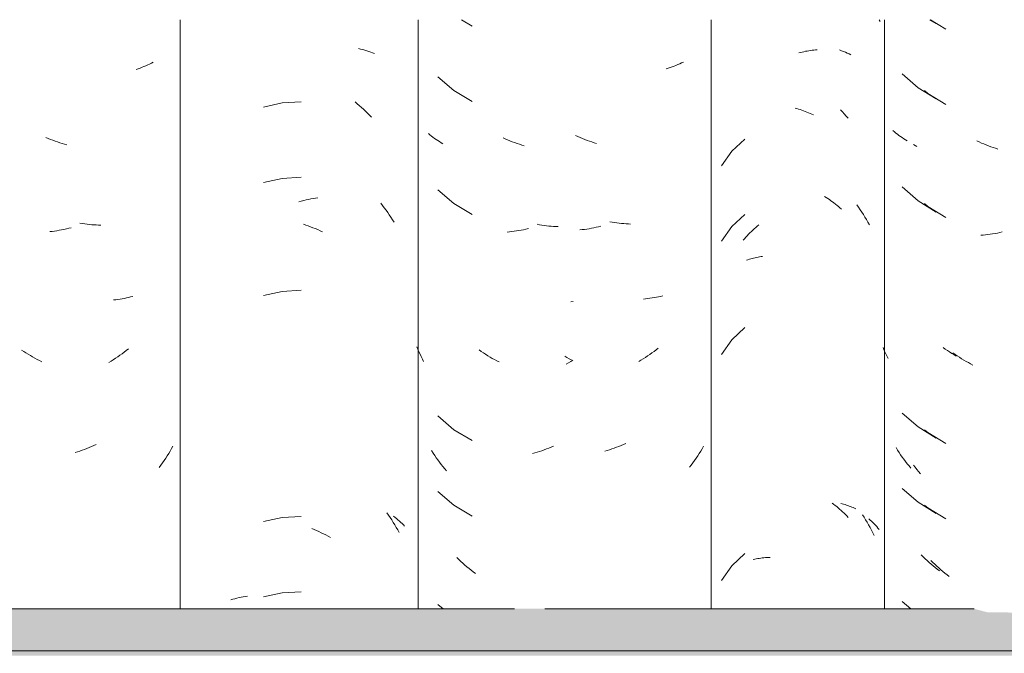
# Model space of a CAD drawing. Header units: metres. Extents: x -28.2 to -1.6, y -1.6 to 5.9.
# Tile 52 of 88: x -16.625 to -16.231, y 3.261 to 3.514. Entities that reach past the tile are written whole.
import ezdxf

# ---------------------------------------------------------------- set-up
doc = ezdxf.new("R2010")
doc.units = ezdxf.units.M
doc.layers.add('A-GLAZ-CWMG', color=7, linetype='Continuous', lineweight=5)
doc.layers.add('A-ROOF', color=7, linetype='Continuous', lineweight=5)

# ---------------------------------------------------------------- blocks, each defined once
blk = doc.blocks.new('FP_103-CASA 4')
at = {"layer": 'A-GLAZ-CWMG', "color": 9, "true_color": 0xc0c0c0}
for p, q in [((-17.34395, 3.51402), (-17.34143, 3.51245)), ((-17.35493, 3.49234), (-17.3486, 3.48677)), ((-17.3486, 3.48677), (-17.34143, 3.48231)), ((-17.35809, 3.46916), (-17.35866, 3.46966)), ((-17.3575, 3.46868), (-17.35809, 3.46916)), ((-17.3569, 3.4682), (-17.3575, 3.46868)), ((-17.35628, 3.46773), (-17.3569, 3.4682)), ((-17.35565, 3.46728), (-17.35628, 3.46773)), ((-17.35501, 3.46684), (-17.35565, 3.46728)), ((-17.35436, 3.4664), (-17.35501, 3.46684)), ((-17.35369, 3.46599), (-17.35436, 3.4664)), ((-17.35301, 3.46558), (-17.35369, 3.46599)), ((-17.35493, 3.44713), (-17.3486, 3.44156)), ((-17.3486, 3.44156), (-17.34143, 3.4371)), ((-17.36212, 3.38177), (-17.36261, 3.38286)), ((-17.36162, 3.38068), (-17.36212, 3.38177)), ((-17.33778, 3.3823), (-17.33865, 3.38291)), ((-17.33691, 3.3817), (-17.33778, 3.3823)), ((-17.33604, 3.38112), (-17.33691, 3.3817)), ((-17.33515, 3.38056), (-17.33604, 3.38112)), ((-17.36111, 3.37961), (-17.36162, 3.38068)), ((-17.36058, 3.37855), (-17.36111, 3.37961)), ((-17.33426, 3.38001), (-17.33515, 3.38056)), ((-17.33337, 3.37948), (-17.33426, 3.38001)), ((-17.35493, 3.3567), (-17.3486, 3.35113)), ((-17.3486, 3.35113), (-17.34143, 3.34667)), ((-17.35684, 3.34189), (-17.35744, 3.34285)), ((-17.35622, 3.34095), (-17.35684, 3.34189)), ((-17.35559, 3.34002), (-17.35622, 3.34095)), ((-17.35495, 3.3391), (-17.35559, 3.34002)), ((-17.35429, 3.33819), (-17.35495, 3.3391)), ((-17.35363, 3.33729), (-17.35429, 3.33819)), ((-17.35295, 3.33641), (-17.35363, 3.33729)), ((-17.35225, 3.33554), (-17.35295, 3.33641)), ((-17.35155, 3.33468), (-17.35225, 3.33554)), ((-17.35493, 3.32656), (-17.3486, 3.32099)), ((-17.3486, 3.32099), (-17.34143, 3.31653)), ((-17.34662, 3.29919), (-17.3474, 3.29996)), ((-17.34584, 3.29843), (-17.34662, 3.29919)), ((-17.34505, 3.29769), (-17.34584, 3.29843)), ((-17.34424, 3.29696), (-17.34505, 3.29769)), ((-17.34343, 3.29625), (-17.34424, 3.29696)), ((-17.34261, 3.29555), (-17.34343, 3.29625)), ((-17.34178, 3.29487), (-17.34261, 3.29555)), ((-17.34095, 3.2942), (-17.34178, 3.29487)), ((-17.3401, 3.29355), (-17.34095, 3.2942)), ((-17.35493, 3.28134), (-17.35158, 3.27839))]:
    blk.add_line(p, q, dxfattribs=at)
blk = doc.blocks.new('FP_104-CASA 4')
at = {"layer": 'A-GLAZ-CWMG', "color": 9, "true_color": 0xc0c0c0}
for p, q in [((-17.39631, 3.50071), (-17.39564, 3.50089)), ((-17.39564, 3.50089), (-17.39497, 3.50106)), ((-17.39497, 3.50106), (-17.3943, 3.50122)), ((-17.3943, 3.50122), (-17.39363, 3.50136)), ((-17.39363, 3.50136), (-17.39297, 3.50149)), ((-17.39297, 3.50149), (-17.3923, 3.50161)), ((-17.3923, 3.50161), (-17.39163, 3.50171)), ((-17.39163, 3.50171), (-17.39097, 3.50181)), ((-17.39097, 3.50181), (-17.39031, 3.50189)), ((-17.39031, 3.50189), (-17.38965, 3.50195)), ((-17.38965, 3.50195), (-17.38899, 3.50201)), ((-17.39781, 3.47863), (-17.39713, 3.47845)), ((-17.39713, 3.47845), (-17.39646, 3.47825)), ((-17.39646, 3.47825), (-17.39579, 3.47805)), ((-17.39579, 3.47805), (-17.39512, 3.47783)), ((-17.39512, 3.47783), (-17.39445, 3.4776)), ((-17.39445, 3.4776), (-17.39378, 3.47735)), ((-17.39378, 3.47735), (-17.39311, 3.47709)), ((-17.39311, 3.47709), (-17.39245, 3.47682)), ((-17.39245, 3.47682), (-17.39178, 3.47654)), ((-17.39178, 3.47654), (-17.39112, 3.47624)), ((-17.39112, 3.47624), (-17.39046, 3.47593)), ((-17.41785, 3.46629), (-17.42309, 3.46139)), ((-17.42309, 3.46139), (-17.4272, 3.45552)), ((-17.38599, 3.44333), (-17.38535, 3.44293)), ((-17.38535, 3.44293), (-17.38472, 3.44251)), ((-17.38472, 3.44251), (-17.38409, 3.44208)), ((-17.38409, 3.44208), (-17.38347, 3.44163)), ((-17.38347, 3.44163), (-17.38285, 3.44118)), ((-17.38285, 3.44118), (-17.38224, 3.44071)), ((-17.38224, 3.44071), (-17.38163, 3.44024)), ((-17.38163, 3.44024), (-17.38103, 3.43975)), ((-17.41785, 3.43615), (-17.42309, 3.43124)), ((-17.38103, 3.43975), (-17.38043, 3.43924)), ((-17.38043, 3.43924), (-17.37984, 3.43873)), ((-17.37984, 3.43873), (-17.37926, 3.43821)), ((-17.42309, 3.43124), (-17.4272, 3.42538)), ((-17.41693, 3.42761), (-17.41638, 3.42818)), ((-17.41638, 3.42818), (-17.41582, 3.42875)), ((-17.41582, 3.42875), (-17.41526, 3.42931)), ((-17.41526, 3.42931), (-17.41468, 3.42985)), ((-17.41468, 3.42985), (-17.41411, 3.43038)), ((-17.41411, 3.43038), (-17.41352, 3.43091)), ((-17.41352, 3.43091), (-17.41293, 3.43142)), ((-17.41293, 3.43142), (-17.41233, 3.43192)), ((-17.41853, 3.42582), (-17.418, 3.42642)), ((-17.418, 3.42642), (-17.41747, 3.42702)), ((-17.41747, 3.42702), (-17.41693, 3.42761)), ((-17.41716, 3.41784), (-17.41662, 3.41803)), ((-17.41662, 3.41803), (-17.41606, 3.41821)), ((-17.41606, 3.41821), (-17.4155, 3.41838)), ((-17.4155, 3.41838), (-17.41493, 3.41853)), ((-17.41493, 3.41853), (-17.41436, 3.41868)), ((-17.41436, 3.41868), (-17.41378, 3.41882)), ((-17.41378, 3.41882), (-17.41319, 3.41894)), ((-17.41319, 3.41894), (-17.41259, 3.41905)), ((-17.41259, 3.41905), (-17.41199, 3.41916)), ((-17.41199, 3.41916), (-17.41139, 3.41925)), ((-17.41139, 3.41925), (-17.41078, 3.41932)), ((-17.41785, 3.39093), (-17.42309, 3.38603)), ((-17.42309, 3.38603), (-17.4272, 3.38016)), ((-17.38298, 3.32071), (-17.38237, 3.32024)), ((-17.38237, 3.32024), (-17.38176, 3.31977)), ((-17.38176, 3.31977), (-17.38116, 3.31928)), ((-17.38116, 3.31928), (-17.38056, 3.31878)), ((-17.38056, 3.31878), (-17.37997, 3.31827)), ((-17.37997, 3.31827), (-17.37938, 3.31775)), ((-17.37954, 3.32049), (-17.37896, 3.32036)), ((-17.37896, 3.32036), (-17.37839, 3.32021)), ((-17.37839, 3.32021), (-17.37782, 3.32005)), ((-17.37782, 3.32005), (-17.37726, 3.31988)), ((-17.37726, 3.31988), (-17.37671, 3.3197)), ((-17.37671, 3.3197), (-17.37616, 3.31951)), ((-17.37616, 3.31951), (-17.37563, 3.3193)), ((-17.37563, 3.3193), (-17.3751, 3.31909)), ((-17.3751, 3.31909), (-17.37457, 3.31887)), ((-17.37457, 3.31887), (-17.37406, 3.31864)), ((-17.37406, 3.31864), (-17.37356, 3.3184)), ((-17.37938, 3.31775), (-17.3788, 3.31722)), ((-17.3788, 3.31722), (-17.37823, 3.31668)), ((-17.37823, 3.31668), (-17.37767, 3.31612)), ((-17.37767, 3.31612), (-17.37711, 3.31556)), ((-17.37711, 3.31556), (-17.37656, 3.31498)), ((-17.41785, 3.30051), (-17.42309, 3.2956)), ((-17.4139, 3.29822), (-17.41331, 3.29834)), ((-17.41331, 3.29834), (-17.41272, 3.29846)), ((-17.41272, 3.29846), (-17.41212, 3.29856)), ((-17.41212, 3.29856), (-17.41152, 3.29866)), ((-17.41152, 3.29866), (-17.41091, 3.29874)), ((-17.41091, 3.29874), (-17.41029, 3.29881)), ((-17.41029, 3.29881), (-17.40967, 3.29886)), ((-17.40967, 3.29886), (-17.40905, 3.29891)), ((-17.40905, 3.29891), (-17.40842, 3.29894)), ((-17.40842, 3.29894), (-17.40778, 3.29897)), ((-17.42309, 3.2956), (-17.4272, 3.28973)), ((-17.41448, 3.29808), (-17.4139, 3.29822))]:
    blk.add_line(p, q, dxfattribs=at)
blk = doc.blocks.new('FP_105-CASA 4')
at = {"layer": 'A-GLAZ-CWMG', "color": 9, "true_color": 0xc0c0c0}
for p, q in [((-17.44693, 3.49516), (-17.44772, 3.49489)), ((-17.44615, 3.49544), (-17.44693, 3.49516)), ((-17.44539, 3.49574), (-17.44615, 3.49544)), ((-17.44463, 3.49606), (-17.44539, 3.49574)), ((-17.44388, 3.49639), (-17.44463, 3.49606)), ((-17.44314, 3.49673), (-17.44388, 3.49639)), ((-17.44242, 3.49708), (-17.44314, 3.49673)), ((-17.44852, 3.49463), (-17.44932, 3.49438)), ((-17.44772, 3.49489), (-17.44852, 3.49463)), ((-17.48465, 3.46724), (-17.48557, 3.46765)), ((-17.48372, 3.46684), (-17.48465, 3.46724)), ((-17.48279, 3.46646), (-17.48372, 3.46684)), ((-17.48186, 3.4661), (-17.48279, 3.46646)), ((-17.48092, 3.46576), (-17.48186, 3.4661)), ((-17.47998, 3.46543), (-17.48092, 3.46576)), ((-17.47904, 3.46512), (-17.47998, 3.46543)), ((-17.4781, 3.46483), (-17.47904, 3.46512)), ((-17.47716, 3.46455), (-17.4781, 3.46483)), ((-17.47094, 3.43301), (-17.47187, 3.43317)), ((-17.47, 3.43286), (-17.47094, 3.43301)), ((-17.46906, 3.43273), (-17.47, 3.43286)), ((-17.46813, 3.43262), (-17.46906, 3.43273)), ((-17.4672, 3.43252), (-17.46813, 3.43262)), ((-17.46627, 3.43244), (-17.4672, 3.43252)), ((-17.46535, 3.43238), (-17.46627, 3.43244)), ((-17.46442, 3.43233), (-17.46535, 3.43238)), ((-17.46351, 3.4323), (-17.46442, 3.43233)), ((-17.48296, 3.43004), (-17.48389, 3.42994)), ((-17.48203, 3.43015), (-17.48296, 3.43004)), ((-17.48109, 3.43028), (-17.48203, 3.43015)), ((-17.48015, 3.43043), (-17.48109, 3.43028)), ((-17.47921, 3.4306), (-17.48015, 3.43043)), ((-17.47827, 3.43078), (-17.47921, 3.4306)), ((-17.47733, 3.43098), (-17.47827, 3.43078)), ((-17.47639, 3.43119), (-17.47733, 3.43098)), ((-17.47545, 3.43143), (-17.47639, 3.43119)), ((-17.45755, 3.40238), (-17.45844, 3.4023)), ((-17.45667, 3.40248), (-17.45755, 3.40238)), ((-17.4558, 3.40259), (-17.45667, 3.40248)), ((-17.45493, 3.40271), (-17.4558, 3.40259)), ((-17.45407, 3.40285), (-17.45493, 3.40271)), ((-17.45322, 3.40301), (-17.45407, 3.40285)), ((-17.45238, 3.40319), (-17.45322, 3.40301)), ((-17.45154, 3.40337), (-17.45238, 3.40319)), ((-17.45071, 3.40358), (-17.45154, 3.40337)), ((-17.45416, 3.38133), (-17.45502, 3.38071)), ((-17.45331, 3.38197), (-17.45416, 3.38133)), ((-17.45246, 3.38262), (-17.45331, 3.38197)), ((-17.48897, 3.37889), (-17.48987, 3.37938)), ((-17.48806, 3.37842), (-17.48897, 3.37889)), ((-17.48714, 3.37796), (-17.48806, 3.37842)), ((-17.45942, 3.37786), (-17.46031, 3.37733)), ((-17.45853, 3.3784), (-17.45942, 3.37786)), ((-17.45764, 3.37895), (-17.45853, 3.3784)), ((-17.45676, 3.37952), (-17.45764, 3.37895)), ((-17.45589, 3.38011), (-17.45676, 3.37952)), ((-17.45502, 3.38071), (-17.45589, 3.38011)), ((-17.47291, 3.34171), (-17.47385, 3.34143)), ((-17.47197, 3.34201), (-17.47291, 3.34171)), ((-17.47103, 3.34232), (-17.47197, 3.34201)), ((-17.47009, 3.34265), (-17.47103, 3.34232)), ((-17.46916, 3.343), (-17.47009, 3.34265)), ((-17.46822, 3.34336), (-17.46916, 3.343)), ((-17.46729, 3.34374), (-17.46822, 3.34336)), ((-17.46636, 3.34414), (-17.46729, 3.34374)), ((-17.46544, 3.34455), (-17.46636, 3.34414)), ((-17.43492, 3.34242), (-17.4355, 3.34145)), ((-17.43435, 3.3434), (-17.43492, 3.34242)), ((-17.43797, 3.33768), (-17.43862, 3.33677)), ((-17.43733, 3.33861), (-17.43797, 3.33768)), ((-17.43671, 3.33955), (-17.43733, 3.33861)), ((-17.4361, 3.34049), (-17.43671, 3.33955)), ((-17.4355, 3.34145), (-17.4361, 3.34049)), ((-17.43928, 3.33587), (-17.43996, 3.33498)), ((-17.43862, 3.33677), (-17.43928, 3.33587))]:
    blk.add_line(p, q, dxfattribs=at)
blk = doc.blocks.new('Rectangular Mullion - Telha Fibrocimento - Ondulada-V99-CASA 4')
at = {"layer": 'A-GLAZ-CWMG'}
for p, q in [((-17.43132, 3.27839), (-17.43132, 3.51402)), ((-17.3621, 3.27839), (-17.3621, 3.51402))]:
    blk.add_line(p, q, dxfattribs=at)
for name in ['FP_105-CASA 4', 'FP_104-CASA 4', 'FP_103-CASA 4']:
    blk.add_blockref(name, (0, 0), dxfattribs=at)
blk = doc.blocks.new('FP_114-CASA 4')
at = {"layer": 'A-GLAZ-CWMG', "color": 9, "true_color": 0xc0c0c0}
for p, q in [((-17.57229, 3.50247), (-17.57146, 3.50228)), ((-17.57146, 3.50228), (-17.57063, 3.50207)), ((-17.57063, 3.50207), (-17.56982, 3.50184)), ((-17.56982, 3.50184), (-17.56901, 3.5016)), ((-17.56901, 3.5016), (-17.56822, 3.50134)), ((-17.56822, 3.50134), (-17.56743, 3.50107)), ((-17.56743, 3.50107), (-17.56666, 3.50078)), ((-17.56666, 3.50078), (-17.5659, 3.50048)), ((-17.60286, 3.48071), (-17.61033, 3.47909)), ((-17.59523, 3.48117), (-17.60286, 3.48071)), ((-17.57366, 3.48112), (-17.57281, 3.48041)), ((-17.57281, 3.48041), (-17.57197, 3.47969)), ((-17.57197, 3.47969), (-17.57114, 3.47895)), ((-17.57114, 3.47895), (-17.57032, 3.4782)), ((-17.57032, 3.4782), (-17.56951, 3.47743)), ((-17.56951, 3.47743), (-17.56871, 3.47664)), ((-17.56871, 3.47664), (-17.56792, 3.47584)), ((-17.56792, 3.47584), (-17.56714, 3.47502)), ((-17.60286, 3.45056), (-17.61033, 3.44894)), ((-17.59523, 3.45102), (-17.60286, 3.45056)), ((-17.59612, 3.44122), (-17.59516, 3.44149)), ((-17.59516, 3.44149), (-17.59421, 3.44173)), ((-17.59421, 3.44173), (-17.59325, 3.44195)), ((-17.59325, 3.44195), (-17.5923, 3.44216)), ((-17.5923, 3.44216), (-17.59134, 3.44235)), ((-17.59134, 3.44235), (-17.59039, 3.44252)), ((-17.59039, 3.44252), (-17.58944, 3.44267)), ((-17.58944, 3.44267), (-17.5885, 3.4428)), ((-17.56341, 3.44059), (-17.5627, 3.43969)), ((-17.5627, 3.43969), (-17.562, 3.43877)), ((-17.562, 3.43877), (-17.56131, 3.43784)), ((-17.56131, 3.43784), (-17.56064, 3.4369)), ((-17.56064, 3.4369), (-17.55998, 3.43594)), ((-17.59434, 3.43218), (-17.59338, 3.43187)), ((-17.55998, 3.43594), (-17.55934, 3.43498)), ((-17.55934, 3.43498), (-17.5587, 3.434)), ((-17.5587, 3.434), (-17.55809, 3.43301)), ((-17.59338, 3.43187), (-17.59242, 3.43154)), ((-17.59242, 3.43154), (-17.59147, 3.43119)), ((-17.59147, 3.43119), (-17.59052, 3.43083)), ((-17.59052, 3.43083), (-17.58957, 3.43044)), ((-17.58957, 3.43044), (-17.58862, 3.43004)), ((-17.58862, 3.43004), (-17.58768, 3.42962)), ((-17.58768, 3.42962), (-17.58674, 3.42918)), ((-17.60286, 3.40535), (-17.61033, 3.40373)), ((-17.59523, 3.40581), (-17.60286, 3.40535)), ((-17.60286, 3.31492), (-17.61033, 3.3133)), ((-17.59523, 3.31538), (-17.60286, 3.31492)), ((-17.56099, 3.31682), (-17.56032, 3.31587)), ((-17.56032, 3.31587), (-17.55967, 3.31491)), ((-17.55967, 3.31491), (-17.55903, 3.31394)), ((-17.5583, 3.31539), (-17.55769, 3.31493)), ((-17.55769, 3.31493), (-17.5571, 3.31445)), ((-17.5571, 3.31445), (-17.55652, 3.31397)), ((-17.55652, 3.31397), (-17.55596, 3.31348)), ((-17.59101, 3.31045), (-17.59006, 3.31007)), ((-17.59006, 3.31007), (-17.58911, 3.30968)), ((-17.55903, 3.31394), (-17.5584, 3.31295)), ((-17.5584, 3.31295), (-17.55779, 3.31195)), ((-17.55779, 3.31195), (-17.5572, 3.31094)), ((-17.5572, 3.31094), (-17.55661, 3.30992)), ((-17.55596, 3.31348), (-17.55541, 3.31297)), ((-17.55541, 3.31297), (-17.55487, 3.31246)), ((-17.55487, 3.31246), (-17.55435, 3.31193)), ((-17.55435, 3.31193), (-17.55385, 3.31139)), ((-17.58911, 3.30968), (-17.58817, 3.30927)), ((-17.58817, 3.30927), (-17.58723, 3.30884)), ((-17.58723, 3.30884), (-17.58629, 3.30839)), ((-17.58629, 3.30839), (-17.58535, 3.30792)), ((-17.58535, 3.30792), (-17.58442, 3.30744)), ((-17.58442, 3.30744), (-17.58349, 3.30694)), ((-17.55661, 3.30992), (-17.55605, 3.30889)), ((-17.62172, 3.28245), (-17.6209, 3.28267)), ((-17.6209, 3.28267), (-17.62007, 3.28287)), ((-17.62007, 3.28287), (-17.61923, 3.28305)), ((-17.61923, 3.28305), (-17.61838, 3.28322)), ((-17.61838, 3.28322), (-17.61752, 3.28337)), ((-17.61752, 3.28337), (-17.61666, 3.2835)), ((-17.60286, 3.28478), (-17.61033, 3.28316)), ((-17.59523, 3.28524), (-17.60286, 3.28478)), ((-17.62333, 3.28197), (-17.62253, 3.28222)), ((-17.62253, 3.28222), (-17.62172, 3.28245))]:
    blk.add_line(p, q, dxfattribs=at)
blk = doc.blocks.new('FP_115-CASA 4')
at = {"layer": 'A-GLAZ-CWMG', "color": 9, "true_color": 0xc0c0c0}
for p, q in [((-17.65805, 3.49527), (-17.65882, 3.49497)), ((-17.65729, 3.49558), (-17.65805, 3.49527)), ((-17.65655, 3.49591), (-17.65729, 3.49558)), ((-17.65581, 3.49625), (-17.65655, 3.49591)), ((-17.65508, 3.4966), (-17.65581, 3.49625)), ((-17.65437, 3.49697), (-17.65508, 3.4966)), ((-17.66039, 3.49441), (-17.66118, 3.49415)), ((-17.6596, 3.49468), (-17.66039, 3.49441)), ((-17.65882, 3.49497), (-17.6596, 3.49468)), ((-17.69641, 3.46654), (-17.69734, 3.46694)), ((-17.69548, 3.46615), (-17.69641, 3.46654)), ((-17.69455, 3.46579), (-17.69548, 3.46615)), ((-17.69361, 3.46543), (-17.69455, 3.46579)), ((-17.69268, 3.4651), (-17.69361, 3.46543)), ((-17.69174, 3.46478), (-17.69268, 3.4651)), ((-17.6908, 3.46448), (-17.69174, 3.46478)), ((-17.68986, 3.4642), (-17.6908, 3.46448)), ((-17.68892, 3.46393), (-17.68986, 3.4642)), ((-17.68269, 3.43246), (-17.68363, 3.43262)), ((-17.68176, 3.43233), (-17.68269, 3.43246)), ((-17.68082, 3.43221), (-17.68176, 3.43233)), ((-17.67989, 3.43211), (-17.68082, 3.43221)), ((-17.67896, 3.43202), (-17.67989, 3.43211)), ((-17.69472, 3.42936), (-17.69565, 3.42925)), ((-17.69378, 3.42948), (-17.69472, 3.42936)), ((-17.69285, 3.42962), (-17.69378, 3.42948)), ((-17.69191, 3.42978), (-17.69285, 3.42962)), ((-17.69097, 3.42996), (-17.69191, 3.42978)), ((-17.69003, 3.43015), (-17.69097, 3.42996)), ((-17.68909, 3.43036), (-17.69003, 3.43015)), ((-17.68815, 3.43058), (-17.68909, 3.43036)), ((-17.6872, 3.43083), (-17.68815, 3.43058)), ((-17.67804, 3.43196), (-17.67896, 3.43202)), ((-17.67711, 3.43191), (-17.67804, 3.43196)), ((-17.67619, 3.43187), (-17.67711, 3.43191)), ((-17.67528, 3.43186), (-17.67619, 3.43187)), ((-17.66935, 3.40202), (-17.67023, 3.40193)), ((-17.66848, 3.40213), (-17.66935, 3.40202)), ((-17.66761, 3.40225), (-17.66848, 3.40213)), ((-17.66675, 3.40239), (-17.66761, 3.40225)), ((-17.6659, 3.40255), (-17.66675, 3.40239)), ((-17.66505, 3.40272), (-17.6659, 3.40255)), ((-17.66421, 3.40291), (-17.66505, 3.40272)), ((-17.66338, 3.40311), (-17.66421, 3.40291)), ((-17.66256, 3.40332), (-17.66338, 3.40311)), ((-17.70612, 3.38129), (-17.707, 3.38187)), ((-17.70524, 3.38072), (-17.70612, 3.38129)), ((-17.66598, 3.38103), (-17.66683, 3.38039)), ((-17.66513, 3.38167), (-17.66598, 3.38103)), ((-17.66429, 3.38234), (-17.66513, 3.38167)), ((-17.70435, 3.38018), (-17.70524, 3.38072)), ((-17.70345, 3.37965), (-17.70435, 3.38018)), ((-17.70255, 3.37913), (-17.70345, 3.37965)), ((-17.70165, 3.37863), (-17.70255, 3.37913)), ((-17.70074, 3.37815), (-17.70165, 3.37863)), ((-17.69983, 3.37769), (-17.70074, 3.37815)), ((-17.69891, 3.37724), (-17.69983, 3.37769)), ((-17.67121, 3.37747), (-17.6721, 3.37693)), ((-17.67032, 3.37802), (-17.67121, 3.37747)), ((-17.66944, 3.37859), (-17.67032, 3.37802)), ((-17.66856, 3.37918), (-17.66944, 3.37859)), ((-17.6677, 3.37978), (-17.66856, 3.37918)), ((-17.66683, 3.38039), (-17.6677, 3.37978)), ((-17.68278, 3.34178), (-17.68372, 3.34145)), ((-17.68185, 3.34212), (-17.68278, 3.34178)), ((-17.68091, 3.34248), (-17.68185, 3.34212)), ((-17.67998, 3.34285), (-17.68091, 3.34248)), ((-17.67905, 3.34325), (-17.67998, 3.34285)), ((-17.67813, 3.34366), (-17.67905, 3.34325)), ((-17.6772, 3.34408), (-17.67813, 3.34366)), ((-17.64702, 3.34245), (-17.64759, 3.34147)), ((-17.64646, 3.34344), (-17.64702, 3.34245)), ((-17.68466, 3.34114), (-17.6856, 3.34085)), ((-17.68372, 3.34145), (-17.68466, 3.34114)), ((-17.65, 3.33765), (-17.65063, 3.33672)), ((-17.64938, 3.33859), (-17.65, 3.33765)), ((-17.64876, 3.33954), (-17.64938, 3.33859)), ((-17.64817, 3.3405), (-17.64876, 3.33954)), ((-17.64759, 3.34147), (-17.64817, 3.3405)), ((-17.65128, 3.33581), (-17.65194, 3.33491)), ((-17.65063, 3.33672), (-17.65128, 3.33581))]:
    blk.add_line(p, q, dxfattribs=at)
blk = doc.blocks.new('FP_124-CASA 4')
at = {"layer": 'A-GLAZ-CWMG', "color": 9, "true_color": 0xc0c0c0}
for p, q in [((-17.34363, 3.51402), (-17.33752, 3.51027)), ((-17.34601, 3.48566), (-17.34472, 3.48454)), ((-17.34472, 3.48454), (-17.33752, 3.48013)), ((-17.34984, 3.46371), (-17.35051, 3.46413)), ((-17.34916, 3.46331), (-17.34984, 3.46371)), ((-17.32423, 3.46511), (-17.32515, 3.46554)), ((-17.32331, 3.46469), (-17.32423, 3.46511)), ((-17.32238, 3.4643), (-17.32331, 3.46469)), ((-17.32145, 3.46392), (-17.32238, 3.4643)), ((-17.32051, 3.46355), (-17.32145, 3.46392)), ((-17.31958, 3.46321), (-17.32051, 3.46355)), ((-17.31864, 3.46288), (-17.31958, 3.46321)), ((-17.3177, 3.46257), (-17.31864, 3.46288)), ((-17.31676, 3.46227), (-17.3177, 3.46257)), ((-17.34601, 3.44045), (-17.34472, 3.43932)), ((-17.34472, 3.43932), (-17.33752, 3.43491)), ((-17.31975, 3.42821), (-17.32068, 3.42808)), ((-17.31881, 3.42836), (-17.31975, 3.42821)), ((-17.31787, 3.42852), (-17.31881, 3.42836)), ((-17.31693, 3.4287), (-17.31787, 3.42852)), ((-17.31599, 3.4289), (-17.31693, 3.4287)), ((-17.31505, 3.42911), (-17.31599, 3.4289)), ((-17.32255, 3.42787), (-17.32347, 3.4278)), ((-17.32162, 3.42797), (-17.32255, 3.42787)), ((-17.32068, 3.42808), (-17.32162, 3.42797)), ((-17.33386, 3.38014), (-17.33472, 3.38074)), ((-17.33298, 3.37955), (-17.33386, 3.38014)), ((-17.3321, 3.37898), (-17.33298, 3.37955)), ((-17.33122, 3.37842), (-17.3321, 3.37898)), ((-17.33033, 3.37788), (-17.33122, 3.37842)), ((-17.32943, 3.37735), (-17.33033, 3.37788)), ((-17.32853, 3.37685), (-17.32943, 3.37735)), ((-17.32762, 3.37635), (-17.32853, 3.37685)), ((-17.32671, 3.37588), (-17.32762, 3.37635)), ((-17.34601, 3.35002), (-17.34472, 3.3489)), ((-17.34472, 3.3489), (-17.33752, 3.34449)), ((-17.34977, 3.33502), (-17.35045, 3.33591)), ((-17.34909, 3.33414), (-17.34977, 3.33502)), ((-17.34839, 3.33327), (-17.34909, 3.33414)), ((-17.34768, 3.33242), (-17.34839, 3.33327)), ((-17.34601, 3.31988), (-17.34472, 3.31875)), ((-17.34472, 3.31875), (-17.33752, 3.31434)), ((-17.34273, 3.29697), (-17.34351, 3.29773)), ((-17.34194, 3.29622), (-17.34273, 3.29697)), ((-17.34114, 3.29548), (-17.34194, 3.29622)), ((-17.34034, 3.29476), (-17.34114, 3.29548)), ((-17.33952, 3.29405), (-17.34034, 3.29476)), ((-17.3387, 3.29336), (-17.33952, 3.29405)), ((-17.33787, 3.29268), (-17.3387, 3.29336)), ((-17.33703, 3.29202), (-17.33787, 3.29268)), ((-17.33618, 3.29138), (-17.33703, 3.29202))]:
    blk.add_line(p, q, dxfattribs=at)
blk = doc.blocks.new('FP_125-CASA 4')
at = {"layer": 'A-GLAZ-CWMG', "color": 9, "true_color": 0xc0c0c0}
for p, q in [((-17.36411, 3.51402), (-17.36379, 3.51323)), ((-17.37997, 3.5019), (-17.37919, 3.50161)), ((-17.37919, 3.50161), (-17.37842, 3.50131)), ((-17.37842, 3.50131), (-17.37766, 3.501)), ((-17.37766, 3.501), (-17.37691, 3.50067)), ((-17.37691, 3.50067), (-17.37618, 3.50033)), ((-17.37618, 3.50033), (-17.37545, 3.49998)), ((-17.37967, 3.478), (-17.37889, 3.47718)), ((-17.37889, 3.47718), (-17.37813, 3.47633)), ((-17.37813, 3.47633), (-17.37737, 3.47548)), ((-17.37737, 3.47548), (-17.37663, 3.47461)), ((-17.3731, 3.43992), (-17.37243, 3.43897)), ((-17.37243, 3.43897), (-17.37177, 3.43801)), ((-17.37177, 3.43801), (-17.37112, 3.43704)), ((-17.37112, 3.43704), (-17.37049, 3.43605)), ((-17.37049, 3.43605), (-17.36987, 3.43506)), ((-17.36987, 3.43506), (-17.36927, 3.43405)), ((-17.36927, 3.43405), (-17.36868, 3.43303)), ((-17.36868, 3.43303), (-17.3681, 3.432)), ((-17.37082, 3.31599), (-17.37019, 3.315)), ((-17.37019, 3.315), (-17.36958, 3.314)), ((-17.36958, 3.314), (-17.36898, 3.31299)), ((-17.36831, 3.3144), (-17.36774, 3.3139)), ((-17.36898, 3.31299), (-17.3684, 3.31197)), ((-17.3684, 3.31197), (-17.36783, 3.31093)), ((-17.36783, 3.31093), (-17.36728, 3.30989)), ((-17.36774, 3.3139), (-17.36719, 3.31339)), ((-17.36719, 3.31339), (-17.36665, 3.31287)), ((-17.36665, 3.31287), (-17.36613, 3.31235)), ((-17.36613, 3.31235), (-17.36562, 3.31181)), ((-17.36562, 3.31181), (-17.36513, 3.31126)), ((-17.36513, 3.31126), (-17.36466, 3.31071)), ((-17.36466, 3.31071), (-17.36419, 3.31014)), ((-17.36728, 3.30989), (-17.36674, 3.30883)), ((-17.36674, 3.30883), (-17.36621, 3.30777))]:
    blk.add_line(p, q, dxfattribs=at)
blk = doc.blocks.new('FP_126-CASA 4')
at = {"layer": 'A-GLAZ-CWMG', "color": 9, "true_color": 0xc0c0c0}
for p, q in [((-17.53118, 3.51402), (-17.52692, 3.51144)), ((-17.54053, 3.49117), (-17.53415, 3.48567)), ((-17.53415, 3.48567), (-17.52692, 3.4813)), ((-17.54374, 3.46796), (-17.54432, 3.46845)), ((-17.54314, 3.46748), (-17.54374, 3.46796)), ((-17.54253, 3.46701), (-17.54314, 3.46748)), ((-17.54191, 3.46655), (-17.54253, 3.46701)), ((-17.54127, 3.4661), (-17.54191, 3.46655)), ((-17.54062, 3.46566), (-17.54127, 3.4661)), ((-17.53996, 3.46524), (-17.54062, 3.46566)), ((-17.53929, 3.46483), (-17.53996, 3.46524)), ((-17.5386, 3.46443), (-17.53929, 3.46483)), ((-17.51361, 3.46637), (-17.51453, 3.46679)), ((-17.51268, 3.46596), (-17.51361, 3.46637)), ((-17.51175, 3.46557), (-17.51268, 3.46596)), ((-17.51082, 3.4652), (-17.51175, 3.46557)), ((-17.50988, 3.46485), (-17.51082, 3.4652)), ((-17.50894, 3.46451), (-17.50988, 3.46485)), ((-17.50801, 3.46419), (-17.50894, 3.46451)), ((-17.50707, 3.46388), (-17.50801, 3.46419)), ((-17.50613, 3.4636), (-17.50707, 3.46388)), ((-17.54053, 3.44596), (-17.53415, 3.44046)), ((-17.53415, 3.44046), (-17.52692, 3.43608)), ((-17.4999, 3.432), (-17.50084, 3.43217)), ((-17.51192, 3.42915), (-17.51285, 3.42906)), ((-17.51099, 3.42925), (-17.51192, 3.42915)), ((-17.51005, 3.42937), (-17.51099, 3.42925)), ((-17.50912, 3.42951), (-17.51005, 3.42937)), ((-17.50818, 3.42967), (-17.50912, 3.42951)), ((-17.50724, 3.42984), (-17.50818, 3.42967)), ((-17.5063, 3.43003), (-17.50724, 3.42984)), ((-17.50536, 3.43024), (-17.5063, 3.43003)), ((-17.50441, 3.43046), (-17.50536, 3.43024)), ((-17.49896, 3.43184), (-17.4999, 3.432)), ((-17.49802, 3.43171), (-17.49896, 3.43184)), ((-17.49709, 3.43158), (-17.49802, 3.43171)), ((-17.49616, 3.43148), (-17.49709, 3.43158)), ((-17.49523, 3.43139), (-17.49616, 3.43148)), ((-17.4943, 3.43133), (-17.49523, 3.43139)), ((-17.49338, 3.43127), (-17.4943, 3.43133)), ((-17.49246, 3.43124), (-17.49338, 3.43127)), ((-17.48649, 3.40128), (-17.48738, 3.4012)), ((-17.54859, 3.38223), (-17.54902, 3.38324)), ((-17.54815, 3.38123), (-17.54859, 3.38223)), ((-17.5477, 3.38024), (-17.54815, 3.38123)), ((-17.52325, 3.38133), (-17.52412, 3.38193)), ((-17.52238, 3.38074), (-17.52325, 3.38133)), ((-17.54723, 3.37926), (-17.5477, 3.38024)), ((-17.54675, 3.37828), (-17.54723, 3.37926)), ((-17.54626, 3.37732), (-17.54675, 3.37828)), ((-17.5215, 3.38018), (-17.52238, 3.38074)), ((-17.52061, 3.37963), (-17.5215, 3.38018)), ((-17.51972, 3.37909), (-17.52061, 3.37963)), ((-17.51882, 3.37857), (-17.51972, 3.37909)), ((-17.51791, 3.37807), (-17.51882, 3.37857)), ((-17.517, 3.37759), (-17.51791, 3.37807)), ((-17.51609, 3.37712), (-17.517, 3.37759)), ((-17.48747, 3.3773), (-17.48836, 3.37676)), ((-17.48658, 3.37785), (-17.48747, 3.3773)), ((-17.48836, 3.37676), (-17.48926, 3.37625)), ((-17.54053, 3.35553), (-17.53415, 3.35003)), ((-17.53415, 3.35003), (-17.52692, 3.34565)), ((-17.54247, 3.3407), (-17.54308, 3.34165)), ((-17.49905, 3.34164), (-17.49999, 3.34131)), ((-17.49812, 3.34197), (-17.49905, 3.34164)), ((-17.49718, 3.34233), (-17.49812, 3.34197)), ((-17.49625, 3.3427), (-17.49718, 3.34233)), ((-17.49532, 3.34309), (-17.49625, 3.3427)), ((-17.49439, 3.3435), (-17.49532, 3.34309)), ((-17.54184, 3.33977), (-17.54247, 3.3407)), ((-17.54121, 3.33884), (-17.54184, 3.33977)), ((-17.54056, 3.33793), (-17.54121, 3.33884)), ((-17.53989, 3.33703), (-17.54056, 3.33793)), ((-17.50187, 3.34072), (-17.50281, 3.34045)), ((-17.50093, 3.34101), (-17.50187, 3.34072)), ((-17.49999, 3.34131), (-17.50093, 3.34101)), ((-17.53922, 3.33614), (-17.53989, 3.33703)), ((-17.53853, 3.33526), (-17.53922, 3.33614)), ((-17.53783, 3.33439), (-17.53853, 3.33526)), ((-17.53712, 3.33354), (-17.53783, 3.33439)), ((-17.54053, 3.32538), (-17.53415, 3.31989)), ((-17.53415, 3.31989), (-17.52692, 3.31551)), ((-17.53215, 3.29811), (-17.53293, 3.29887)), ((-17.53136, 3.29736), (-17.53215, 3.29811)), ((-17.53056, 3.29663), (-17.53136, 3.29736)), ((-17.52975, 3.29591), (-17.53056, 3.29663)), ((-17.52894, 3.29521), (-17.52975, 3.29591)), ((-17.52811, 3.29452), (-17.52894, 3.29521)), ((-17.52728, 3.29385), (-17.52811, 3.29452)), ((-17.52643, 3.29319), (-17.52728, 3.29385)), ((-17.52558, 3.29255), (-17.52643, 3.29319)), ((-17.54053, 3.28017), (-17.53847, 3.27839))]:
    blk.add_line(p, q, dxfattribs=at)
blk = doc.blocks.new('Rectangular Mullion - Telha Fibrocimento - Ondulada-V113-CASA 4')
at = {"layer": 'A-GLAZ-CWMG'}
for p, q in [((-17.64357, 3.27839), (-17.64357, 3.51402)), ((-17.5485, 3.51402), (-17.5485, 3.27839))]:
    blk.add_line(p, q, dxfattribs=at)
for name in ['FP_125-CASA 4', 'FP_114-CASA 4', 'FP_115-CASA 4', 'FP_126-CASA 4', 'FP_124-CASA 4']:
    blk.add_blockref(name, (0, 0), dxfattribs=at)
blk = doc.blocks.new('LONGARINA_STEEL_FRAME - LONGARINA_STEEL_FRAME-1917798-CASA 4')
at = {"layer": 'A-ROOF', "true_color": 0x9fa09c}
h = blk.add_hatch(color=253, dxfattribs=at)
h.paths.add_polyline_path([(-17.18229, 3.26158), (-16.79254, 3.26158), (-16.79254, 3.27839), (-17.30207, 3.27839), (-17.30876, 3.27686), (-17.32107, 3.27705), (-17.32624, 3.27839), (-18.04504, 3.27839), (-18.04504, 3.26158), (-17.25882, 3.26158)])
h.paths.add_polyline_path([(-15.50504, 3.26158), (-15.50504, 3.27839), (-15.64307, 3.27839), (-15.65174, 3.27689), (-15.66207, 3.27705), (-15.66724, 3.27839), (-16.19607, 3.27839), (-16.20276, 3.27686), (-16.21507, 3.27705), (-16.22024, 3.27839), (-16.74907, 3.27839), (-16.75754, 3.27645), (-16.75754, 3.26158), (-15.63984, 3.26158)])
h = blk.add_hatch(color=253, dxfattribs=at)
h.paths.add_polyline_path([(-18.04504, 3.2596), (-16.79254, 3.2596), (-16.79254, 3.26158), (-18.04504, 3.26158)])
h.paths.add_polyline_path([(-15.50504, 3.2596), (-15.50504, 3.26158), (-16.75754, 3.26158), (-16.75754, 3.2596), (-15.64125, 3.2596)])
at = {"layer": 'A-ROOF'}
for p, q in [((-17.50994, 3.27839), (-18.04504, 3.27839)), ((-17.32624, 3.27839), (-17.49782, 3.27839)), ((-16.79254, 3.26158), (-18.04504, 3.26158))]:
    blk.add_line(p, q, dxfattribs=at)

msp = doc.modelspace()

# ---------------------------------------------------------------- block references
at = {"layer": 'A-GLAZ-CWMG'}
for name in ['Rectangular Mullion - Telha Fibrocimento - Ondulada-V113-CASA 4', 'Rectangular Mullion - Telha Fibrocimento - Ondulada-V99-CASA 4']:
    msp.add_blockref(name, (1.08322, 0), dxfattribs=at)
at = {"layer": 'A-ROOF'}
msp.add_blockref('LONGARINA_STEEL_FRAME - LONGARINA_STEEL_FRAME-1917798-CASA 4', (1.08322, 0), dxfattribs=at)

doc.saveas('drawing.dxf')
